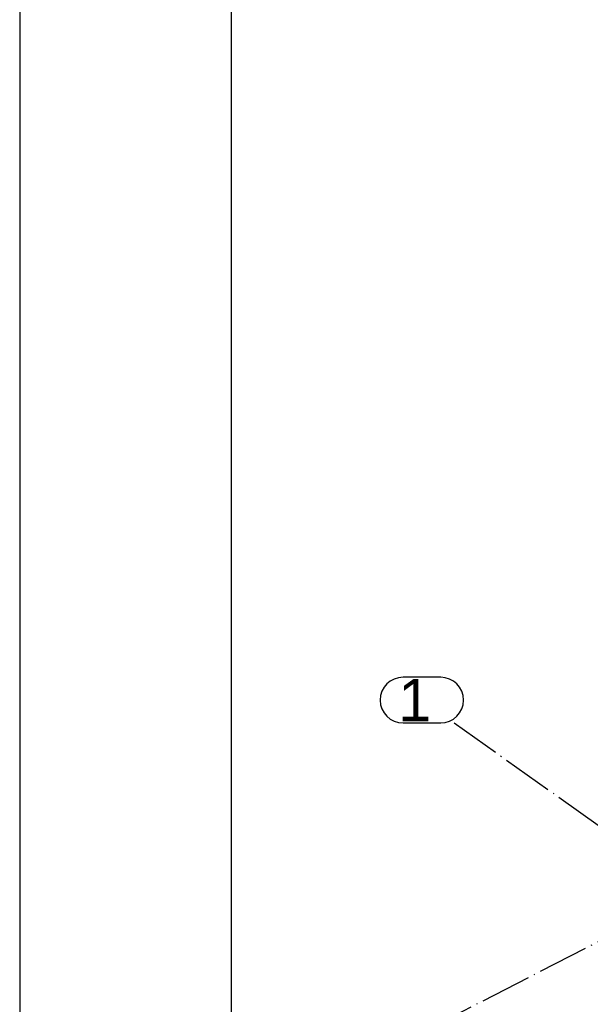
# Paper-space layout '_' of a CAD drawing. Header units: millimetres. Extents: x -84 to 507, y -65 to 286.
# Tile 2 of 16: x -43 to 24, y 77 to 194. Entities that reach past the tile are written whole.
import ezdxf

# ---------------------------------------------------------------- set-up
doc = ezdxf.new("R2010")
doc.units = ezdxf.units.MM
doc.linetypes.add('ACAD_ISO04W100', pattern=[30, 24, -3, 0, -3])
doc.layers.get('0').update_dxf_attribs({"linetype": 'CONTINUOUS'})
doc.layers.add('0-AS', color=7, linetype='CONTINUOUS')
doc.layers.add('FRAME', color=5, linetype='CONTINUOUS')
doc.styles.add('Arial', font='arial.ttf')

# ---------------------------------------------------------------- blocks, each defined once
blk = doc.blocks.new('*U82')
at = {"layer": 'FRAME'}
for p, q in [((-1169.3645, 290.5112), (-1169.3645, -6.4888)), ((-1144.3645, 285.5112), (-1144.3645, -1.4888))]:
    blk.add_line(p, q, dxfattribs=at)

psp = doc.layouts.new('_')

# ---------------------------------------------------------------- linework, layer by layer
at = {"layer": '0-AS', "color": 1, "linetype": 'ACAD_ISO04W100', "ltscale": 0.25}
for p, q in [((-2.16, 70.58), (361.45, 257.86)), ((7.9, 110.39), (160.68, 1.89))]:
    psp.add_line(p, q, dxfattribs=at)
at = {"layer": '0-AS', "color": 2, "linetype": 'Continuous', "ltscale": 0.25}
for p, q in [((6.32, 115.79), (1.87, 115.79)), ((1.87, 110.39), (6.32, 110.39))]:
    psp.add_line(p, q, dxfattribs=at)
for centre, start, end in [((1.87, 113.09), 90, 270), ((6.32, 113.09), 270, 90)]:
    psp.add_arc(centre, 2.7, start, end, dxfattribs=at)

# ---------------------------------------------------------------- block references
psp.add_blockref('*U82', (1125.94, -4.04))

# ---------------------------------------------------------------- texts
at = {"layer": '0-AS', "color": 2, "style": 'Arial'}
psp.add_text('1', height=5, dxfattribs=at).set_placement((1.31, 110.59))

doc.saveas('drawing.dxf')
